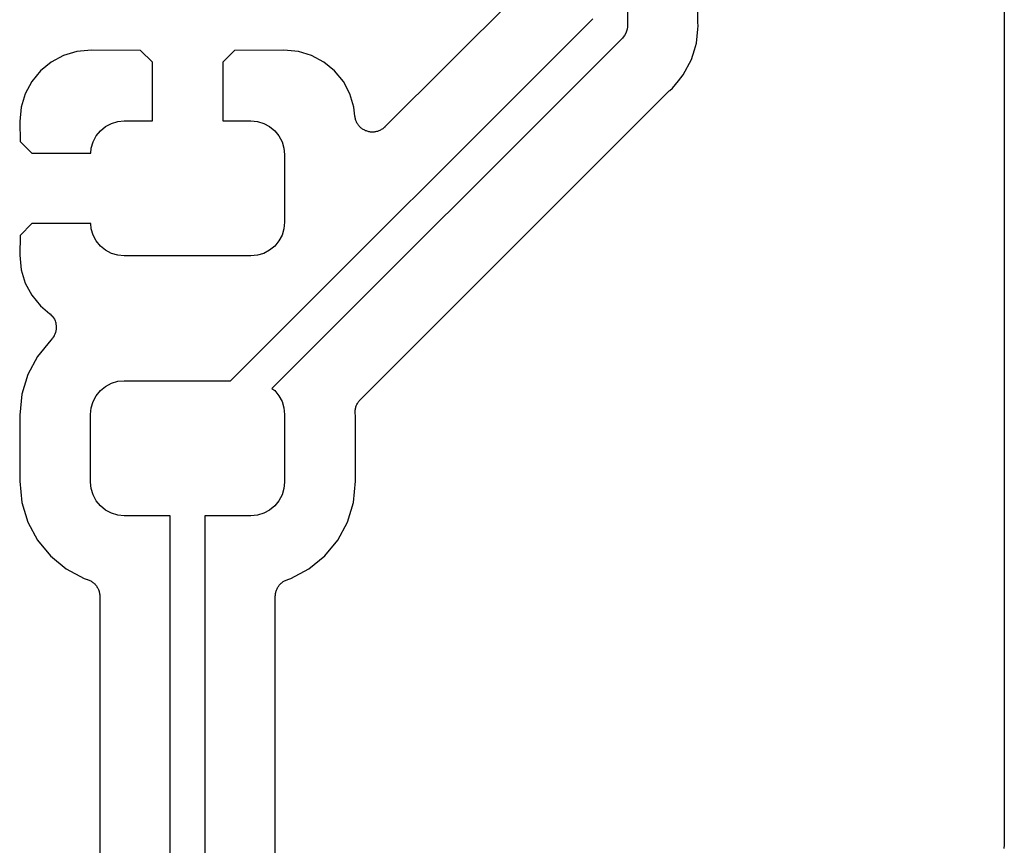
# Model space of a CAD drawing. Extents: x 0.71 to 5.18, y -2.29 to -0.62.
# Tile 20 of 29: x 2.5 to 2.78, y -1.1 to -0.87. Entities that reach past the tile are written whole.
import ezdxf

# ---------------------------------------------------------------- set-up
doc = ezdxf.new("R2010")
doc.units = 0
doc.header["$MEASUREMENT"] = 0
doc.layers.add('BLACK', color=7, linetype='CONTINUOUS')

msp = doc.modelspace()

# ---------------------------------------------------------------- linework, layer by layer
at = {"layer": 'BLACK', "linetype": 'CONTINUOUS'}
for p, q in [((2.67492, -0.764921), (2.67492, -0.866668)), ((2.69492, -0.86544), (2.69492, -0.803313)), ((2.78199, -0.805978), (2.78199, -1.09914)), ((2.64361, -0.858051), (2.60604, -0.895628)), ((2.56223, -0.967717), (2.66508, -0.864871)), ((2.67492, -0.866668), (2.67495, -0.866909)), ((2.67495, -0.866909), (2.67492, -0.867151)), ((2.69494, -0.86565), (2.69492, -0.86544)), ((2.69494, -0.865861), (2.69494, -0.86565)), ((2.69495, -0.86593), (2.69494, -0.865861)), ((2.69504, -0.866909), (2.69495, -0.86593)), ((2.69495, -0.867889), (2.69504, -0.866909)), ((2.67411, -0.869657), (2.67369, -0.870168)), ((2.67457, -0.868802), (2.67411, -0.869657)), ((2.6746, -0.868698), (2.67457, -0.868802)), ((2.67485, -0.867874), (2.6746, -0.868698)), ((2.67492, -0.867151), (2.67485, -0.867874)), ((2.67492, -0.867151), (2.67492, -0.867151)), ((2.69456, -0.871795), (2.69495, -0.867889)), ((2.69495, -0.867889), (2.69495, -0.867889)), ((2.67331, -0.87056), (2.57398, -0.969893)), ((2.6735, -0.870406), (2.67331, -0.87056)), ((2.67369, -0.870168), (2.6735, -0.870406)), ((2.69399, -0.873693), (2.69456, -0.871795)), ((2.51475, -0.875331), (2.51128, -0.877188)), ((2.51852, -0.874187), (2.51475, -0.875331)), ((2.52267, -0.873779), (2.51852, -0.874187)), ((2.53666, -0.873882), (2.52267, -0.873779)), ((2.54, -0.877219), (2.53666, -0.873882)), ((2.56334, -0.873882), (2.56, -0.877219)), ((2.57733, -0.873779), (2.56334, -0.873882)), ((2.58148, -0.874187), (2.57733, -0.873779)), ((2.58525, -0.875331), (2.58148, -0.874187)), ((2.58872, -0.877188), (2.58525, -0.875331)), ((2.69314, -0.876493), (2.69398, -0.873696)), ((2.69398, -0.873696), (2.69399, -0.873693)), ((2.51128, -0.877188), (2.50823, -0.879687)), ((2.54, -0.893898), (2.54, -0.877219)), ((2.56, -0.877219), (2.56, -0.893898)), ((2.59177, -0.879687), (2.58872, -0.877188)), ((2.69082, -0.880822), (2.69314, -0.876493)), ((2.50823, -0.879687), (2.50573, -0.882732)), ((2.59427, -0.882732), (2.59177, -0.879687)), ((2.68945, -0.882497), (2.69082, -0.880822)), ((2.50573, -0.882732), (2.50387, -0.886207)), ((2.59613, -0.886207), (2.59427, -0.882732)), ((2.68771, -0.884617), (2.68945, -0.882497)), ((2.68945, -0.882497), (2.68945, -0.882497)), ((2.50387, -0.886207), (2.50273, -0.889977)), ((2.59727, -0.889977), (2.59613, -0.886207)), ((2.59908, -0.973078), (2.68658, -0.885571)), ((2.68658, -0.885571), (2.68663, -0.885522)), ((2.68663, -0.885522), (2.6868, -0.88539)), ((2.6868, -0.88539), (2.68695, -0.885241)), ((2.68695, -0.885241), (2.68771, -0.884617)), ((2.50273, -0.889977), (2.50232, -0.894106)), ((2.59753, -0.892582), (2.59727, -0.889977)), ((2.50232, -0.894106), (2.50241, -0.899738)), ((2.52671, -0.895515), (2.52836, -0.894628)), ((2.52836, -0.894628), (2.53017, -0.894082)), ((2.53017, -0.894082), (2.53204, -0.893898)), ((2.53204, -0.893898), (2.54, -0.893898)), ((2.56, -0.893898), (2.56796, -0.893898)), ((2.56796, -0.893898), (2.56983, -0.894082)), ((2.56983, -0.894082), (2.57164, -0.894628)), ((2.57164, -0.894628), (2.57329, -0.895515)), ((2.59757, -0.892813), (2.59753, -0.892582)), ((2.59759, -0.893046), (2.59757, -0.892813)), ((2.59767, -0.89329), (2.59759, -0.893046)), ((2.59772, -0.893539), (2.59767, -0.89329)), ((2.59781, -0.893756), (2.59772, -0.893539)), ((2.59787, -0.893981), (2.59781, -0.893756)), ((2.59799, -0.894206), (2.59787, -0.893981)), ((2.59809, -0.894442), (2.59799, -0.894206)), ((2.59822, -0.894637), (2.59809, -0.894442)), ((2.59833, -0.894845), (2.59822, -0.894637)), ((2.59849, -0.895042), (2.59833, -0.894845)), ((2.52406, -0.898163), (2.52525, -0.896708)), ((2.52525, -0.896708), (2.52671, -0.895515)), ((2.57329, -0.895515), (2.57475, -0.896708)), ((2.57475, -0.896708), (2.57594, -0.898163)), ((2.59863, -0.895254), (2.59849, -0.895042)), ((2.59879, -0.895421), (2.59863, -0.895254)), ((2.59894, -0.895603), (2.59879, -0.895421)), ((2.59914, -0.895766), (2.59894, -0.895603)), ((2.59932, -0.895946), (2.59914, -0.895766)), ((2.59951, -0.896078), (2.59932, -0.895946)), ((2.59969, -0.896228), (2.59951, -0.896078)), ((2.59991, -0.896349), (2.59969, -0.896228)), ((2.60013, -0.896492), (2.59991, -0.896349)), ((2.60034, -0.896582), (2.60013, -0.896492)), ((2.60055, -0.896695), (2.60034, -0.896582)), ((2.60079, -0.896771), (2.60055, -0.896695)), ((2.60103, -0.896869), (2.60079, -0.896771)), ((2.60126, -0.896916), (2.60103, -0.896869)), ((2.60148, -0.896987), (2.60126, -0.896916)), ((2.60173, -0.897014), (2.60148, -0.896987)), ((2.60198, -0.897065), (2.60173, -0.897014)), ((2.60222, -0.897067), (2.60198, -0.897065)), ((2.60245, -0.897092), (2.60222, -0.897067)), ((2.6027, -0.89707), (2.60245, -0.897092)), ((2.60296, -0.897071), (2.6027, -0.89707)), ((2.60319, -0.897027), (2.60296, -0.897071)), ((2.60342, -0.897007), (2.60319, -0.897027)), ((2.60367, -0.896936), (2.60342, -0.897007)), ((2.60392, -0.896888), (2.60367, -0.896936)), ((2.60413, -0.8968), (2.60392, -0.896888)), ((2.60436, -0.896735), (2.60413, -0.8968)), ((2.60459, -0.896617), (2.60436, -0.896735)), ((2.60482, -0.896522), (2.60459, -0.896617)), ((2.60502, -0.896394), (2.60482, -0.896522)), ((2.60523, -0.896286), (2.60502, -0.896394)), ((2.60542, -0.896127), (2.60523, -0.896286)), ((2.60564, -0.895988), (2.60542, -0.896127)), ((2.6058, -0.895823), (2.60564, -0.895988)), ((2.60599, -0.895677), (2.6058, -0.895823)), ((2.60604, -0.895628), (2.60599, -0.895677)), ((2.50241, -0.899738), (2.50576, -0.903091)), ((2.52263, -0.901622), (2.52317, -0.899822)), ((2.52317, -0.899822), (2.52406, -0.898163)), ((2.57594, -0.898163), (2.57683, -0.899822)), ((2.57683, -0.899822), (2.57737, -0.901622)), ((2.50576, -0.903091), (2.52248, -0.903091)), ((2.52248, -0.903091), (2.52263, -0.901622)), ((2.57737, -0.901622), (2.57756, -0.903494)), ((2.57756, -0.903494), (2.57756, -0.922687)), ((2.57756, -0.922687), (2.57737, -0.924559)), ((2.50576, -0.923091), (2.50241, -0.926443)), ((2.52248, -0.923091), (2.50576, -0.923091)), ((2.52263, -0.924559), (2.52248, -0.923091)), ((2.52317, -0.926359), (2.52263, -0.924559)), ((2.57737, -0.924559), (2.57683, -0.926359)), ((2.50241, -0.926443), (2.50232, -0.932076)), ((2.52406, -0.928019), (2.52317, -0.926359)), ((2.52525, -0.929473), (2.52406, -0.928019)), ((2.57594, -0.928019), (2.57475, -0.929473)), ((2.57683, -0.926359), (2.57594, -0.928019)), ((2.52671, -0.930666), (2.52525, -0.929473)), ((2.52836, -0.931553), (2.52671, -0.930666)), ((2.57329, -0.930666), (2.57164, -0.931553)), ((2.57475, -0.929473), (2.57329, -0.930666)), ((2.50232, -0.932076), (2.50273, -0.936204)), ((2.53017, -0.932099), (2.52836, -0.931553)), ((2.53204, -0.932283), (2.53017, -0.932099)), ((2.56796, -0.932283), (2.53204, -0.932283)), ((2.56983, -0.932099), (2.56796, -0.932283)), ((2.57164, -0.931553), (2.56983, -0.932099)), ((2.50273, -0.936204), (2.50387, -0.939974)), ((2.50387, -0.939974), (2.50573, -0.943449)), ((2.50573, -0.943449), (2.50823, -0.946494)), ((2.50823, -0.946494), (2.51091, -0.948694)), ((2.51091, -0.948694), (2.51094, -0.948718)), ((2.51094, -0.948718), (2.51094, -0.948719)), ((2.51094, -0.948719), (2.51094, -0.948719)), ((2.51094, -0.948719), (2.51096, -0.948738)), ((2.51096, -0.948738), (2.5113, -0.949082)), ((2.5113, -0.949082), (2.51163, -0.949414)), ((2.51163, -0.949414), (2.51163, -0.949427)), ((2.51163, -0.949427), (2.51165, -0.949438)), ((2.51165, -0.949438), (2.51191, -0.949838)), ((2.51191, -0.949838), (2.51216, -0.950229)), ((2.51216, -0.950229), (2.51217, -0.950243)), ((2.51217, -0.950243), (2.51218, -0.950256)), ((2.51218, -0.950256), (2.51235, -0.950698)), ((2.51235, -0.950698), (2.51253, -0.951132)), ((2.51261, -0.953561), (2.51252, -0.954023)), ((2.51253, -0.951132), (2.51253, -0.951147)), ((2.51253, -0.951147), (2.51254, -0.951162)), ((2.51254, -0.951162), (2.51263, -0.951627)), ((2.51271, -0.953097), (2.51261, -0.953561)), ((2.51263, -0.951627), (2.51272, -0.95209)), ((2.51272, -0.952121), (2.51271, -0.952596)), ((2.51271, -0.952596), (2.51271, -0.953066)), ((2.51271, -0.953066), (2.51271, -0.953081)), ((2.51271, -0.953081), (2.51271, -0.953097)), ((2.51272, -0.95209), (2.51272, -0.952106)), ((2.51272, -0.952106), (2.51272, -0.952121)), ((2.51115, -0.956188), (2.50735, -0.960816)), ((2.51124, -0.956092), (2.51115, -0.956188)), ((2.51158, -0.955758), (2.51124, -0.956092)), ((2.51159, -0.955745), (2.51158, -0.955758)), ((2.5116, -0.955734), (2.51159, -0.955745)), ((2.51186, -0.955344), (2.5116, -0.955734)), ((2.51213, -0.95495), (2.51186, -0.955344)), ((2.51214, -0.954936), (2.51213, -0.95495)), ((2.51233, -0.954486), (2.51214, -0.954924)), ((2.51214, -0.954924), (2.51214, -0.954936)), ((2.51251, -0.954052), (2.51233, -0.954486)), ((2.51252, -0.954023), (2.51251, -0.954037)), ((2.51251, -0.954037), (2.51251, -0.954052)), ((2.50735, -0.960816), (2.5046, -0.96595)), ((2.5046, -0.96595), (2.50291, -0.97152)), ((2.52525, -0.970527), (2.52671, -0.969334)), ((2.52671, -0.969334), (2.52836, -0.968447)), ((2.52836, -0.968447), (2.53017, -0.967901)), ((2.53017, -0.967901), (2.53204, -0.967717)), ((2.53204, -0.967717), (2.56223, -0.967717)), ((2.57398, -0.969893), (2.57475, -0.970527)), ((2.50291, -0.97152), (2.50232, -0.977558)), ((2.52317, -0.973641), (2.52406, -0.971981)), ((2.52406, -0.971981), (2.52525, -0.970527)), ((2.57475, -0.970527), (2.57594, -0.971981)), ((2.57594, -0.971981), (2.57683, -0.973641)), ((2.59878, -0.973401), (2.59894, -0.973248)), ((2.59894, -0.973248), (2.59908, -0.973078)), ((2.52244, -0.977313), (2.52263, -0.975441)), ((2.52263, -0.975441), (2.52317, -0.973641)), ((2.57683, -0.973641), (2.57737, -0.975441)), ((2.57737, -0.975441), (2.57756, -0.977313)), ((2.59764, -0.976058), (2.59769, -0.975843)), ((2.59769, -0.975843), (2.59771, -0.975625)), ((2.59771, -0.975625), (2.59779, -0.975367)), ((2.59779, -0.975367), (2.59784, -0.975104)), ((2.59784, -0.975104), (2.59793, -0.974902)), ((2.59793, -0.974902), (2.598, -0.974692)), ((2.598, -0.974692), (2.59812, -0.974455)), ((2.59812, -0.974455), (2.59823, -0.974206)), ((2.59823, -0.974206), (2.59835, -0.974025)), ((2.59835, -0.974025), (2.59846, -0.973832)), ((2.59846, -0.973832), (2.59863, -0.973624)), ((2.59863, -0.973624), (2.59878, -0.973401)), ((2.50232, -0.977558), (2.50232, -0.99626)), ((2.52244, -0.996506), (2.52244, -0.977313)), ((2.57756, -0.977313), (2.57756, -0.996506)), ((2.59761, -0.976596), (2.59764, -0.976328)), ((2.59763, -0.976814), (2.59761, -0.976596)), ((2.59763, -0.977034), (2.59763, -0.976814)), ((2.59764, -0.977103), (2.59763, -0.977034)), ((2.59764, -0.976328), (2.59764, -0.976058)), ((2.59768, -0.977559), (2.59764, -0.977103)), ((2.59768, -0.99626), (2.59768, -0.977559)), ((2.50232, -0.99626), (2.50291, -1.0023)), ((2.52263, -0.998378), (2.52244, -0.996506)), ((2.52317, -1.00018), (2.52263, -0.998378)), ((2.57737, -0.998378), (2.57683, -1.00018)), ((2.57756, -0.996506), (2.57737, -0.998378)), ((2.59709, -1.0023), (2.59768, -0.99626)), ((2.52406, -1.00184), (2.52317, -1.00018)), ((2.57683, -1.00018), (2.57594, -1.00184)), ((2.50291, -1.0023), (2.5046, -1.00787)), ((2.52525, -1.00329), (2.52406, -1.00184)), ((2.52671, -1.00449), (2.52525, -1.00329)), ((2.57475, -1.00329), (2.57329, -1.00449)), ((2.57594, -1.00184), (2.57475, -1.00329)), ((2.5954, -1.00787), (2.59709, -1.0023)), ((2.52836, -1.00537), (2.52671, -1.00449)), ((2.53017, -1.00592), (2.52836, -1.00537)), ((2.53204, -1.0061), (2.53017, -1.00592)), ((2.54508, -1.0061), (2.53204, -1.0061)), ((2.54508, -1.33796), (2.54508, -1.0061)), ((2.56796, -1.0061), (2.55492, -1.0061)), ((2.55492, -1.0061), (2.55492, -1.33976)), ((2.56983, -1.00592), (2.56796, -1.0061)), ((2.57164, -1.00537), (2.56983, -1.00592)), ((2.57329, -1.00449), (2.57164, -1.00537)), ((2.5046, -1.00787), (2.50735, -1.013)), ((2.59265, -1.013), (2.5954, -1.00787)), ((2.50735, -1.013), (2.51104, -1.0175)), ((2.58896, -1.0175), (2.59265, -1.013)), ((2.51104, -1.0175), (2.51554, -1.02119)), ((2.58446, -1.02119), (2.58896, -1.0175)), ((2.51554, -1.02119), (2.52067, -1.02394)), ((2.57933, -1.02394), (2.58446, -1.02119)), ((2.52067, -1.02394), (2.52153, -1.0242)), ((2.52153, -1.0242), (2.5216, -1.02422)), ((2.5216, -1.02422), (2.5218, -1.02431)), ((2.5218, -1.02431), (2.52202, -1.02437)), ((2.52202, -1.02437), (2.52225, -1.0245)), ((2.52225, -1.0245), (2.52249, -1.0246)), ((2.52249, -1.0246), (2.52268, -1.02473)), ((2.52268, -1.02473), (2.52287, -1.02484)), ((2.52287, -1.02484), (2.52308, -1.02501)), ((2.52308, -1.02501), (2.5233, -1.02516)), ((2.5233, -1.02516), (2.52345, -1.02532)), ((2.52345, -1.02532), (2.52363, -1.02546)), ((2.52363, -1.02546), (2.52379, -1.02567)), ((2.52379, -1.02567), (2.52398, -1.02586)), ((2.52398, -1.02586), (2.5241, -1.02604)), ((2.5241, -1.02604), (2.52424, -1.02622)), ((2.52424, -1.02622), (2.52437, -1.02645)), ((2.57567, -1.02639), (2.5758, -1.02616)), ((2.5758, -1.02616), (2.57594, -1.02599)), ((2.57594, -1.02599), (2.57606, -1.0258)), ((2.57606, -1.0258), (2.57625, -1.02561)), ((2.57625, -1.02561), (2.57642, -1.02541)), ((2.57642, -1.02541), (2.5766, -1.02527)), ((2.5766, -1.02527), (2.57676, -1.02511)), ((2.57676, -1.02511), (2.57698, -1.02497)), ((2.57698, -1.02497), (2.57718, -1.0248)), ((2.57718, -1.0248), (2.57738, -1.0247)), ((2.57738, -1.0247), (2.57757, -1.02457)), ((2.57757, -1.02457), (2.57781, -1.02447)), ((2.57781, -1.02447), (2.57805, -1.02435)), ((2.57805, -1.02435), (2.57826, -1.02428)), ((2.57826, -1.02428), (2.57847, -1.0242)), ((2.57847, -1.0242), (2.57933, -1.02394)), ((2.52437, -1.02645), (2.52451, -1.02667)), ((2.52451, -1.02667), (2.5246, -1.02688)), ((2.5246, -1.02688), (2.5247, -1.02708)), ((2.5247, -1.02708), (2.52478, -1.02733)), ((2.52478, -1.02733), (2.52488, -1.02758)), ((2.52488, -1.02758), (2.52492, -1.0278)), ((2.52492, -1.0278), (2.52498, -1.02801)), ((2.52498, -1.02801), (2.52501, -1.02828)), ((2.52501, -1.02828), (2.52506, -1.02854)), ((2.52506, -1.02854), (2.52506, -1.02876)), ((2.52506, -1.02876), (2.52508, -1.02898)), ((2.52508, -1.02898), (2.52508, -1.32761)), ((2.57492, -1.02891), (2.57495, -1.02869)), ((2.57492, -1.02898), (2.57492, -1.02891)), ((2.57492, -1.33853), (2.57492, -1.02898)), ((2.57495, -1.02847), (2.575, -1.02821)), ((2.57495, -1.02869), (2.57495, -1.02847)), ((2.575, -1.02821), (2.57503, -1.02794)), ((2.57503, -1.02794), (2.5751, -1.02773)), ((2.5751, -1.02773), (2.57514, -1.02751)), ((2.57514, -1.02751), (2.57525, -1.02727)), ((2.57525, -1.02727), (2.57533, -1.02701)), ((2.57533, -1.02701), (2.57543, -1.02682)), ((2.57543, -1.02682), (2.57552, -1.02661)), ((2.57552, -1.02661), (2.57567, -1.02639)), ((2.78196, -1.09963), (2.78187, -1.10061)), ((2.78199, -1.09921), (2.78196, -1.09942)), ((2.78196, -1.09942), (2.78196, -1.09963)), ((2.78199, -1.09914), (2.78199, -1.09921))]:
    msp.add_line(p, q, dxfattribs=at)

doc.saveas('drawing.dxf')
